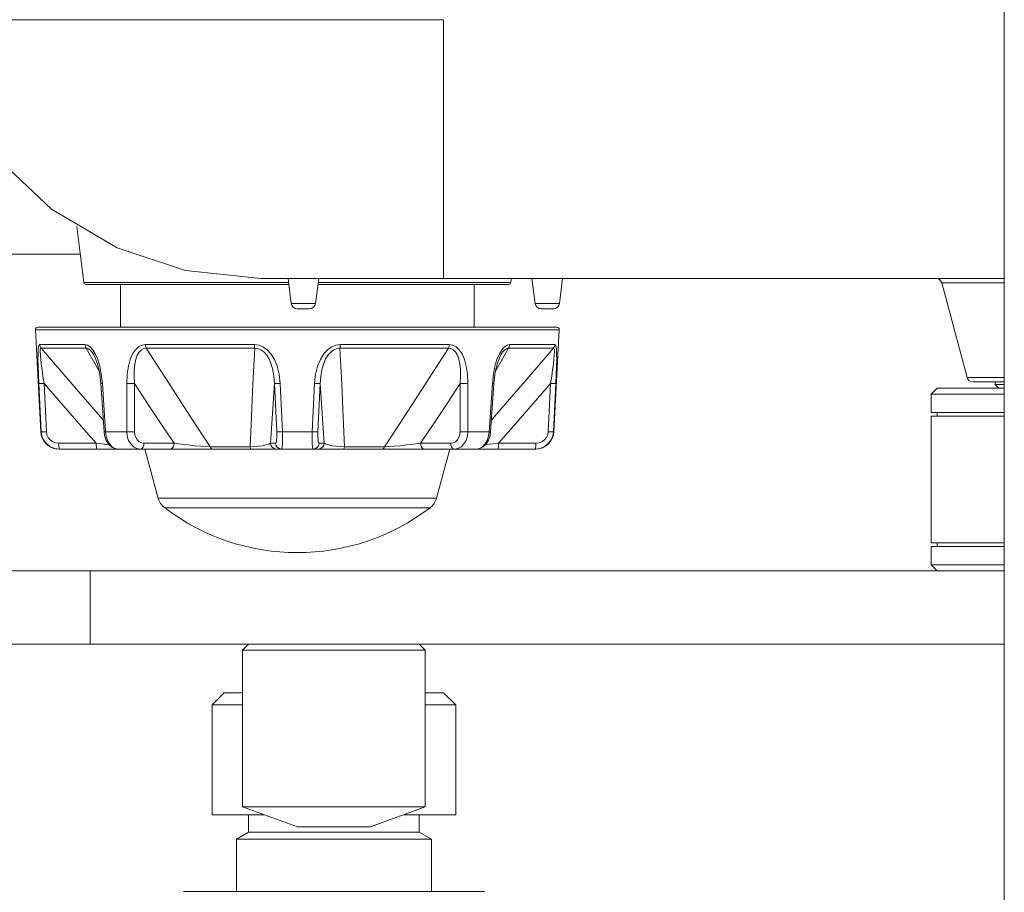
# Model space of a CAD drawing. Header units: millimetres. Extents: x 3925 to 5043, y -86 to 778.
# Tile 98 of 157: x 4623 to 4643, y 247 to 265. Entities that reach past the tile are written whole.
import ezdxf

# ---------------------------------------------------------------- set-up
doc = ezdxf.new("R2010")
doc.units = ezdxf.units.MM
doc.header["$LTSCALE"] = 46.255
for name, color, linetype in [('140-154101-0DXF_CONTINUOUS_LINE', 7, 'CONTINUOUS'), ('H30-BOTTOM-CDXF_CONTINUOUS_LINE', 7, 'CONTINUOUS'), ('H30_CEILING_DXF_CONTINUOUS_LINE', 7, 'CONTINUOUS'), ('RUBBER-FOOT-DXF_CONTINUOUS_LINE', 7, 'CONTINUOUS'), ('SPACER-RIGGIDXF_CONTINUOUS_LINE', 7, 'CONTINUOUS')]:
    doc.layers.add(name, color=color, linetype=linetype)

msp = doc.modelspace()

# ---------------------------------------------------------------- linework, layer by layer
at = {"layer": '140-154101-0DXF_CONTINUOUS_LINE', "color": 7, "linetype": 'Continuous', "lineweight": 0}
for p, q in [((4643.2174, 232.3004), (4643.2174, 310.811)), ((4614.4674, 253.6807), (4643.2174, 253.6807)), ((4624.4674, 253.6807), (4624.4674, 252.1807)), ((4614.4674, 252.1807), (4643.2174, 252.1807)), ((4627.7174, 252.1807), (4627.5924, 252.0557)), ((4631.3424, 252.0557), (4627.5924, 252.0557)), ((4627.5924, 248.8401), (4627.5924, 252.0557)), ((4631.2174, 252.1807), (4631.3424, 252.0557)), ((4631.3424, 248.8401), (4631.3424, 252.0557)), ((4627.2174, 251.1807), (4626.9674, 250.9307)), ((4627.5924, 251.1807), (4627.2183, 251.1807)), ((4631.7166, 251.1807), (4631.3424, 251.1807)), ((4631.7174, 251.1807), (4631.9674, 250.9307)), ((4627.5924, 250.9307), (4626.9674, 250.9307)), ((4626.9674, 250.9307), (4626.9674, 248.6807)), ((4631.3424, 250.9307), (4631.9674, 250.9307)), ((4631.9674, 250.9307), (4631.9674, 248.6807)), ((4628.7174, 248.4307), (4627.5924, 248.8401)), ((4627.5924, 248.8401), (4631.3424, 248.8401)), ((4631.3424, 248.8401), (4630.2174, 248.4307)), ((4626.9675, 248.6807), (4628.0306, 248.6807)), ((4627.7174, 248.6807), (4627.7174, 248.325)), ((4630.9043, 248.6807), (4631.9674, 248.6807)), ((4631.2174, 248.6807), (4631.2174, 248.325)), ((4628.7174, 248.4307), (4630.2174, 248.4307)), ((4627.7174, 248.325), (4627.4674, 248.1807)), ((4627.7174, 248.325), (4631.2174, 248.325)), ((4631.2174, 248.325), (4631.4674, 248.1807)), ((4627.4674, 248.1807), (4631.4674, 248.1807)), ((4627.4674, 248.1807), (4627.4674, 247.1057)), ((4631.4674, 248.1807), (4631.4674, 247.1057)), ((4626.3809, 247.1057), (4632.554, 247.1057))]:
    msp.add_line(p, q, dxfattribs=at)
at = {"layer": 'H30-BOTTOM-CDXF_CONTINUOUS_LINE', "color": 7, "linetype": 'Continuous', "lineweight": 0}
for p, q in [((4631.7174, 264.9857), (4621.0221, 264.9857)), ((4631.7174, 259.6807), (4631.7174, 264.9857)), ((4624.1965, 260.7443), (4624.337, 259.5996)), ((4621.0227, 260.1807), (4624.2657, 260.1807)), ((4628.5299, 259.5996), (4624.337, 259.5996)), ((4628.5299, 259.5557), (4624.3867, 259.5557)), ((4627.9674, 259.6807), (4643.2174, 259.6807)), ((4628.5299, 259.6807), (4628.5932, 259.1654)), ((4629.1549, 259.6807), (4629.0917, 259.1654)), ((4633.0978, 259.5996), (4629.1549, 259.5996)), ((4633.0482, 259.5557), (4629.1549, 259.5557)), ((4633.1078, 259.6807), (4633.0978, 259.5996)), ((4633.5299, 259.6807), (4633.5932, 259.1654)), ((4634.1549, 259.6807), (4634.0917, 259.1654)), ((4643.2174, 259.588), (4641.9338, 259.588)), ((4641.9338, 259.588), (4642.4535, 257.6483)), ((4629.0917, 259.1654), (4628.5932, 259.1654)), ((4634.0917, 259.1654), (4633.5932, 259.1654)), ((4628.9672, 259.0557), (4628.7177, 259.0557)), ((4633.9672, 259.0557), (4633.7177, 259.0557)), ((4643.2174, 257.6483), (4642.4535, 257.6483)), ((4643.2174, 257.5557), (4642.5743, 257.5557))]:
    msp.add_line(p, q, dxfattribs=at)
for points in [[(4621.0221, 264.9857), (4621.6456, 263.4662), (4622.5454, 262.163), (4623.6728, 261.1032), (4625.0206, 260.3081)], [(4625.0206, 260.3081), (4626.4248, 259.8412), (4627.9674, 259.6807)]]:
    msp.add_lwpolyline(points, dxfattribs=at)
for centre, radius, start, end in [((4624.3867, 259.6057), 0.05, 187, 270), ((4633.0482, 259.6057), 0.05, 270, 353), ((4641.813, 259.5557), 0.125, 15, 90), ((4628.7173, 259.1807), 0.125, 187, 270), ((4628.9676, 259.1807), 0.125, 270, 353), ((4633.7173, 259.1807), 0.125, 187, 270), ((4633.9676, 259.1807), 0.125, 270, 353), ((4642.5743, 257.6807), 0.125, 195, 270)]:
    msp.add_arc(centre, radius, start, end, dxfattribs=at)
at = {"layer": 'H30_CEILING_DXF_CONTINUOUS_LINE', "color": 7, "linetype": 'Continuous', "lineweight": 0}
for p in [(4643.0299, 257.5557), (4643.2174, 257.5057), (4643.1049, 257.4307)]:
    msp.add_line(p, (4643.0299, 257.5057), dxfattribs=at)
at = {"layer": 'RUBBER-FOOT-DXF_CONTINUOUS_LINE', "color": 7, "linetype": 'Continuous', "lineweight": 0}
for p, q in [((4625.0924, 258.6807), (4625.0924, 259.5557)), ((4632.3424, 258.6807), (4632.3424, 259.5557)), ((4623.4548, 256.536), (4623.3452, 258.628)), ((4623.3452, 258.628), (4634.0897, 258.628)), ((4623.3951, 258.6807), (4634.0397, 258.6807)), ((4633.98, 256.536), (4634.0897, 258.628)), ((4623.4336, 258.3224), (4624.3606, 258.3224)), ((4627.8398, 258.3224), (4625.6018, 258.3224)), ((4631.8331, 258.3224), (4629.5951, 258.3224)), ((4633.0742, 258.3224), (4634.0013, 258.3224)), ((4623.4623, 258.2486), (4624.3843, 258.2486)), ((4624.3843, 258.2486), (4624.6532, 257.78)), ((4624.5437, 258.1098), (4624.5439, 258.1095)), ((4627.8446, 258.2486), (4625.6187, 258.2486)), ((4631.8162, 258.2486), (4629.5903, 258.2486)), ((4632.7815, 257.7797), (4633.0506, 258.2486)), ((4632.891, 258.1095), (4632.8911, 258.1098)), ((4632.8911, 258.1098), (4632.891, 258.1095)), ((4633.0506, 258.2486), (4633.9726, 258.2486)), ((4623.4638, 256.536), (4623.4148, 257.5245)), ((4623.5224, 257.5246), (4623.5715, 256.536)), ((4624.7179, 257.5245), (4624.6871, 257.5226)), ((4624.754, 256.5341), (4624.6871, 257.5226)), ((4624.7179, 257.5245), (4624.7855, 256.536)), ((4625.2179, 257.5245), (4625.2196, 256.536)), ((4625.3756, 257.5246), (4625.3781, 256.536)), ((4628.2941, 256.536), (4628.2485, 257.5246)), ((4628.4104, 256.536), (4628.3639, 257.5245)), ((4629.071, 257.5245), (4629.0244, 256.536)), ((4629.1864, 257.5246), (4629.1408, 256.536)), ((4632.0568, 256.536), (4632.0593, 257.5246)), ((4632.2153, 256.536), (4632.217, 257.5245)), ((4632.6494, 256.536), (4632.717, 257.5245)), ((4632.7478, 257.5226), (4632.6808, 256.5341)), ((4632.717, 257.5245), (4632.7478, 257.5226)), ((4633.8634, 256.536), (4633.9125, 257.5246)), ((4634.0201, 257.5245), (4633.9711, 256.536)), ((4623.4548, 256.536), (4623.4638, 256.536)), ((4624.7855, 256.536), (4624.754, 256.5341)), ((4624.7855, 256.536), (4625.2196, 256.536)), ((4628.4104, 256.536), (4629.0244, 256.536)), ((4632.2152, 256.536), (4632.6494, 256.536)), ((4632.6494, 256.536), (4632.6808, 256.5341)), ((4633.9711, 256.536), (4633.98, 256.536)), ((4624.5914, 256.2991), (4623.823, 256.2991)), ((4625.5714, 256.2991), (4626.1892, 256.2991)), ((4628.1668, 256.2991), (4628.2721, 256.2991)), ((4629.1627, 256.2991), (4629.268, 256.2991)), ((4631.2456, 256.2991), (4631.8635, 256.2991)), ((4633.6119, 256.2991), (4632.8434, 256.2991)), ((4633.6056, 256.1807), (4623.8293, 256.1807)), ((4623.8399, 256.1807), (4623.8348, 256.1864)), ((4625.5924, 256.1807), (4625.8616, 255.1762)), ((4626.9288, 256.2253), (4627.7491, 256.2253)), ((4629.6858, 256.2253), (4630.506, 256.2253)), ((4631.8424, 256.1807), (4631.5733, 255.1762)), ((4633.595, 256.1807), (4633.6, 256.1864)), ((4625.8616, 255.1762), (4631.5733, 255.1762)), ((4625.9964, 254.9751), (4631.4385, 254.9751))]:
    msp.add_line(p, q, dxfattribs=at)
for points in [[(4623.4336, 258.3224), (4623.4206, 258.3118), (4623.4101, 258.2778), (4623.4027, 258.218), (4623.3987, 258.1305), (4623.3981, 258.0166), (4623.4007, 257.8771), (4623.4063, 257.713), (4623.4148, 257.5245)], [(4623.4336, 258.3224), (4623.4378, 258.2961), (4623.4475, 258.2711), (4623.4623, 258.2486)], [(4624.3606, 258.3224), (4624.4123, 258.3118), (4624.4664, 258.2778), (4624.5208, 258.218), (4624.5739, 258.1305)], [(4624.3606, 258.3224), (4624.3641, 258.2959), (4624.3721, 258.2709), (4624.3843, 258.2486)], [(4625.6018, 258.3224), (4625.5317, 258.3118), (4625.4628, 258.2778), (4625.3979, 258.218), (4625.3391, 258.1305), (4625.2897, 258.0165), (4625.2515, 257.8771), (4625.2268, 257.713), (4625.2179, 257.5245)], [(4625.6187, 258.2486), (4625.61, 258.2709), (4625.6043, 258.2959), (4625.6018, 258.3224)], [(4627.8446, 258.2486), (4627.8421, 258.2709), (4627.8405, 258.2958), (4627.8398, 258.3224)], [(4627.8398, 258.3224), (4627.9259, 258.3118), (4628.0129, 258.2778), (4628.0972, 258.218), (4628.1764, 258.1305), (4628.2457, 258.0166), (4628.3023, 257.8771), (4628.3429, 257.713), (4628.3639, 257.5245)], [(4629.5951, 258.3224), (4629.5089, 258.3118), (4629.422, 258.2778), (4629.3376, 258.218), (4629.2585, 258.1305), (4629.1891, 258.0165), (4629.1326, 257.8771), (4629.092, 257.713), (4629.071, 257.5245)], [(4629.5903, 258.2486), (4629.5927, 258.2709), (4629.5944, 258.2959), (4629.5951, 258.3224)], [(4631.8162, 258.2486), (4631.8249, 258.2709), (4631.8306, 258.2958), (4631.8331, 258.3224)], [(4631.8331, 258.3224), (4631.9032, 258.3118), (4631.9721, 258.2778), (4632.0369, 258.218), (4632.0957, 258.1305), (4632.1452, 258.0166), (4632.1833, 257.8771), (4632.2081, 257.713), (4632.2169, 257.5245)], [(4633.0742, 258.3224), (4633.0225, 258.3118), (4632.9685, 258.2778), (4632.914, 258.218), (4632.8609, 258.1305)], [(4633.0742, 258.3224), (4633.0708, 258.2961), (4633.0628, 258.2711), (4633.0506, 258.2486)], [(4634.0013, 258.3224), (4633.9971, 258.2959), (4633.9873, 258.2709), (4633.9726, 258.2486)], [(4634.0013, 258.3224), (4634.0143, 258.3118), (4634.0248, 258.2778), (4634.0321, 258.218), (4634.0362, 258.1305), (4634.0368, 258.0166), (4634.0341, 257.8771), (4634.0285, 257.713), (4634.0201, 257.5245)], [(4623.5224, 257.5246), (4623.5001, 257.6722), (4623.4813, 257.804), (4623.4661, 257.9203), (4623.4546, 258.0208), (4623.4472, 258.1048), (4623.4442, 258.1708), (4623.4459, 258.2169), (4623.4522, 258.2422), (4623.4623, 258.2486)], [(4624.7377, 256.7749), (4624.6814, 256.8392), (4624.0965, 257.5128), (4623.4623, 258.2486)], [(4624.3843, 258.2486), (4624.421, 258.2422), (4624.4616, 258.2169), (4624.5041, 258.1708), (4624.5437, 258.1098)], [(4624.5437, 258.1098), (4624.5719, 258.0535), (4624.614, 257.9403), (4624.657, 257.7645), (4624.6871, 257.5226)], [(4624.5739, 258.1305), (4624.6226, 258.0166), (4624.6644, 257.8771), (4624.6971, 257.713), (4624.7179, 257.5245)], [(4625.6187, 258.2486), (4625.5677, 258.2422), (4625.5182, 258.2168), (4625.4731, 258.1707), (4625.435, 258.1046), (4625.405, 258.0206), (4625.3836, 257.9202), (4625.371, 257.804), (4625.368, 257.6723), (4625.3756, 257.5245)], [(4626.9288, 256.2253), (4626.5294, 256.8392), (4626.0933, 257.5128), (4625.6187, 258.2486)], [(4627.8446, 258.2486), (4627.8077, 257.5145), (4627.7758, 256.8408), (4627.7491, 256.2253)], [(4627.8446, 258.2486), (4627.9066, 258.2422), (4627.9702, 258.2169), (4628.0322, 258.1708), (4628.0892, 258.1048), (4628.139, 258.0208), (4628.1809, 257.9202), (4628.2139, 257.804), (4628.237, 257.6722), (4628.2485, 257.5245)], [(4629.5903, 258.2486), (4629.5283, 258.2422), (4629.4646, 258.2168), (4629.4026, 258.1707), (4629.3456, 258.1046), (4629.2957, 258.0206), (4629.254, 257.9202), (4629.221, 257.804), (4629.1979, 257.6723), (4629.1864, 257.5245)], [(4629.6858, 256.2253), (4629.6591, 256.8392), (4629.6273, 257.5128), (4629.5903, 258.2486)], [(4631.8162, 258.2486), (4631.3427, 257.5145), (4630.9065, 256.8408), (4630.506, 256.2253)], [(4631.8162, 258.2486), (4631.8671, 258.2422), (4631.9166, 258.2169), (4631.9617, 258.1708), (4631.9998, 258.1048), (4632.0298, 258.0208), (4632.0513, 257.9202), (4632.0639, 257.804), (4632.0669, 257.6722), (4632.0593, 257.5245)], [(4633.9726, 258.2486), (4633.3399, 257.5145), (4632.7549, 256.8408), (4632.6971, 256.7749)], [(4632.8609, 258.1305), (4632.8123, 258.0165), (4632.7705, 257.8771), (4632.7378, 257.713), (4632.717, 257.5245)], [(4632.7478, 257.5226), (4632.7782, 257.7662), (4632.8211, 257.9412), (4632.8632, 258.054), (4632.8911, 258.1098)], [(4632.8911, 258.1098), (4632.9307, 258.1708), (4632.9734, 258.2169), (4633.0139, 258.2422), (4633.0506, 258.2486)], [(4633.9726, 258.2486), (4633.9827, 258.2422), (4633.989, 258.2169), (4633.9907, 258.1708), (4633.9877, 258.1048), (4633.9802, 258.0208), (4633.9687, 257.9202), (4633.9535, 257.804), (4633.9347, 257.6722), (4633.9125, 257.5245)], [(4623.4148, 257.5245), (4623.4249, 257.5231), (4623.4481, 257.5226), (4623.4819, 257.5231), (4623.5225, 257.5245)], [(4623.5224, 257.5246), (4623.8772, 257.1154), (4624.2351, 256.705), (4624.5914, 256.2991)], [(4625.3756, 257.5245), (4625.3379, 257.5231), (4625.2958, 257.5226), (4625.2542, 257.5231), (4625.2179, 257.5245)], [(4625.3756, 257.5246), (4625.6455, 257.1154), (4625.9179, 256.705), (4626.1892, 256.2991)], [(4628.1668, 256.2991), (4628.1942, 256.705), (4628.2215, 257.1154), (4628.2485, 257.5246)], [(4628.2485, 257.5245), (4628.2614, 257.5231), (4628.2871, 257.5226), (4628.3226, 257.5231), (4628.3639, 257.5245)], [(4629.1864, 257.5245), (4629.1735, 257.5231), (4629.1478, 257.5226), (4629.1123, 257.5231), (4629.071, 257.5245)], [(4629.1864, 257.5246), (4629.2134, 257.1154), (4629.2407, 256.705), (4629.268, 256.2991)], [(4631.2456, 256.2991), (4631.517, 256.705), (4631.7893, 257.1154), (4632.0593, 257.5246)], [(4632.0593, 257.5245), (4632.097, 257.5231), (4632.1391, 257.5226), (4632.1806, 257.5231), (4632.217, 257.5245)], [(4632.8434, 256.2991), (4633.1999, 256.705), (4633.5577, 257.1154), (4633.9125, 257.5246)], [(4634.0201, 257.5245), (4634.01, 257.5231), (4633.9867, 257.5226), (4633.9529, 257.5231), (4633.9124, 257.5245)], [(4623.8399, 256.1807), (4623.745, 256.1927), (4623.6567, 256.2279), (4623.5797, 256.2842), (4623.5198, 256.3575), (4623.4804, 256.4435), (4623.4638, 256.536)], [(4623.4638, 256.536), (4623.4736, 256.5346), (4623.4969, 256.5341), (4623.5308, 256.5346), (4623.5715, 256.536)], [(4623.823, 256.2991), (4623.759, 256.3073), (4623.6999, 256.3308), (4623.6484, 256.3686), (4623.6086, 256.4175), (4623.5824, 256.4746), (4623.5715, 256.536)], [(4624.754, 256.5341), (4624.7649, 256.4576), (4624.7985, 256.3578), (4624.8531, 256.2729), (4624.9226, 256.2141), (4624.9984, 256.1848), (4625.0408, 256.1807)], [(4624.7855, 256.536), (4624.7988, 256.443), (4624.8269, 256.3571), (4624.8679, 256.284), (4624.9196, 256.2279), (4624.9783, 256.1927), (4625.0411, 256.1807)], [(4625.3781, 256.536), (4625.3401, 256.5346), (4625.2977, 256.5341), (4625.256, 256.5346), (4625.2196, 256.536)], [(4625.2196, 256.536), (4625.2299, 256.443), (4625.2579, 256.3571), (4625.3014, 256.284), (4625.3583, 256.2279), (4625.4243, 256.1927), (4625.4959, 256.1807)], [(4625.3781, 256.536), (4625.3846, 256.4744), (4625.4035, 256.4174), (4625.4336, 256.3686), (4625.4733, 256.331), (4625.5202, 256.3073), (4625.5714, 256.2991)], [(4628.2721, 256.2991), (4628.2805, 256.3073), (4628.2874, 256.3311), (4628.2924, 256.3687), (4628.2952, 256.4175), (4628.2958, 256.4744), (4628.2941, 256.536)], [(4628.2941, 256.536), (4628.3071, 256.5346), (4628.333, 256.5341), (4628.3689, 256.5346), (4628.4104, 256.536)], [(4628.3958, 256.1807), (4628.4021, 256.1927), (4628.4072, 256.2279), (4628.4109, 256.2842), (4628.4127, 256.3575), (4628.4126, 256.4435), (4628.4104, 256.536)], [(4629.0244, 256.536), (4629.0223, 256.443), (4629.0222, 256.3571), (4629.024, 256.284), (4629.0276, 256.2279), (4629.0328, 256.1927), (4629.0391, 256.1807)], [(4629.1408, 256.536), (4629.1278, 256.5346), (4629.1018, 256.5341), (4629.066, 256.5346), (4629.0244, 256.536)], [(4629.1408, 256.536), (4629.1391, 256.4744), (4629.1396, 256.4174), (4629.1425, 256.3686), (4629.1475, 256.331), (4629.1544, 256.3073), (4629.1627, 256.2991)], [(4631.8635, 256.2991), (4631.9146, 256.3073), (4631.9616, 256.3311), (4632.0013, 256.3687), (4632.0314, 256.4175), (4632.0503, 256.4744), (4632.0568, 256.536)], [(4631.9389, 256.1807), (4632.0105, 256.1927), (4632.0766, 256.2279), (4632.1336, 256.2842), (4632.1772, 256.3575), (4632.205, 256.4435), (4632.2152, 256.536)], [(4632.0568, 256.536), (4632.0948, 256.5346), (4632.1371, 256.5341), (4632.1789, 256.5346), (4632.2153, 256.536)], [(4632.3938, 256.1807), (4632.4564, 256.1927), (4632.5153, 256.2279), (4632.5671, 256.2842), (4632.6082, 256.3576), (4632.6362, 256.4435), (4632.6494, 256.536)], [(4632.394, 256.1807), (4632.4392, 256.1853), (4632.5147, 256.2155), (4632.5838, 256.2752), (4632.6377, 256.3606), (4632.6706, 256.4604), (4632.6808, 256.5341)], [(4633.9711, 256.536), (4633.9544, 256.443), (4633.9148, 256.3572), (4633.855, 256.284), (4633.7782, 256.2279), (4633.69, 256.1927), (4633.595, 256.1807)], [(4633.8634, 256.536), (4633.8523, 256.4742), (4633.826, 256.417), (4633.7863, 256.3684), (4633.735, 256.3308), (4633.676, 256.3073), (4633.6119, 256.2991)], [(4633.9711, 256.536), (4633.9613, 256.5346), (4633.938, 256.5341), (4633.9041, 256.5346), (4633.8634, 256.536)], [(4623.8348, 256.1864), (4623.8302, 256.203), (4623.8265, 256.229), (4623.824, 256.2621), (4623.823, 256.2991)], [(4624.858, 256.2687), (4624.7615, 256.2798), (4624.5915, 256.2991)], [(4624.6084, 256.1807), (4624.6033, 256.1864), (4624.5987, 256.203), (4624.595, 256.229), (4624.5925, 256.2621), (4624.5915, 256.2991)], [(4625.5714, 256.2991), (4625.5668, 256.2621), (4625.5557, 256.229), (4625.5391, 256.203), (4625.5185, 256.1864), (4625.4959, 256.1807)], [(4626.1893, 256.2991), (4626.1846, 256.2621), (4626.1735, 256.229), (4626.1569, 256.203), (4626.1364, 256.1864), (4626.1138, 256.1807)], [(4626.1893, 256.2991), (4626.3353, 256.2798), (4626.4768, 256.2633), (4626.61, 256.2495), (4626.7318, 256.2386), (4626.8391, 256.2305), (4626.9288, 256.2253)], [(4627.7491, 256.2253), (4627.8364, 256.2305), (4627.9227, 256.2386), (4628.0033, 256.2495), (4628.074, 256.2633), (4628.1304, 256.2798), (4628.1668, 256.2991)], [(4628.1668, 256.2991), (4628.1744, 256.2621), (4628.1927, 256.229), (4628.2198, 256.203), (4628.2535, 256.1864), (4628.2905, 256.1807)], [(4628.2721, 256.2991), (4628.2797, 256.2621), (4628.2979, 256.229), (4628.3251, 256.203), (4628.3588, 256.1864), (4628.3958, 256.1807)], [(4629.1627, 256.2991), (4629.1551, 256.2621), (4629.1369, 256.229), (4629.1097, 256.203), (4629.0761, 256.1864), (4629.0391, 256.1807)], [(4629.268, 256.2991), (4629.2604, 256.2621), (4629.2422, 256.229), (4629.215, 256.203), (4629.1814, 256.1864), (4629.1444, 256.1807)], [(4629.268, 256.2991), (4629.3045, 256.2798), (4629.3609, 256.2633), (4629.4316, 256.2495), (4629.5122, 256.2386), (4629.5985, 256.2305), (4629.6858, 256.2253)], [(4630.506, 256.2253), (4630.5957, 256.2305), (4630.703, 256.2386), (4630.8249, 256.2495), (4630.9581, 256.2633), (4631.0996, 256.2798), (4631.2456, 256.2991)], [(4631.2456, 256.2991), (4631.2503, 256.2621), (4631.2614, 256.229), (4631.278, 256.203), (4631.2985, 256.1864), (4631.3211, 256.1807)], [(4631.8635, 256.2991), (4631.8681, 256.2621), (4631.8792, 256.229), (4631.8958, 256.203), (4631.9163, 256.1864), (4631.9389, 256.1807)], [(4632.8434, 256.2991), (4632.6734, 256.2798), (4632.5762, 256.2686)], [(4632.8265, 256.1807), (4632.8315, 256.1864), (4632.8362, 256.203), (4632.8399, 256.229), (4632.8424, 256.2621), (4632.8434, 256.2991)], [(4633.6, 256.1864), (4633.6046, 256.203), (4633.6084, 256.229), (4633.6109, 256.2621), (4633.6119, 256.2991)], [(4626.9288, 256.2253), (4626.9421, 256.2013), (4626.9582, 256.186), (4626.976, 256.1807)], [(4627.7491, 256.2253), (4627.7563, 256.2012), (4627.7651, 256.1859), (4627.7746, 256.1807)], [(4629.6858, 256.2253), (4629.6786, 256.2013), (4629.6699, 256.186), (4629.6602, 256.1807)], [(4630.506, 256.2253), (4630.4927, 256.2012), (4630.4765, 256.1859), (4630.4589, 256.1807)]]:
    msp.add_lwpolyline(points, dxfattribs=at)
for centre, radius, start, end in [((4623.3951, 258.6307), 0.05, 90, 183), ((4634.0397, 258.6307), 0.05, 357, 90), ((4623.8293, 256.5557), 0.375, 183, 270), ((4633.6056, 256.5557), 0.375, 270, 357), ((4626.2238, 255.2732), 0.375, 195, 232.66025), ((4631.2111, 255.2732), 0.375, 307.33975, 345), ((4628.7174, 258.5419), 4.4862, 232.66025, 307.33975)]:
    msp.add_arc(centre, radius, start, end, dxfattribs=at)
at = {"layer": 'SPACER-RIGGIDXF_CONTINUOUS_LINE', "color": 7, "linetype": 'Continuous', "lineweight": 0}
for p, q in [((4641.8424, 257.4307), (4641.7174, 257.3057)), ((4641.7174, 257.3057), (4643.2174, 257.3057)), ((4641.7174, 256.9307), (4641.7174, 257.3057)), ((4641.8424, 257.4307), (4643.2174, 257.4307)), ((4643.2174, 256.9307), (4641.7175, 256.9307)), ((4641.8424, 256.9307), (4641.8424, 256.8557)), ((4641.7174, 254.2557), (4641.7174, 256.8557)), ((4641.7175, 256.8557), (4643.2174, 256.8557)), ((4643.2174, 254.2557), (4641.7175, 254.2557)), ((4641.8424, 254.2557), (4641.8424, 254.1807)), ((4641.7174, 253.8057), (4641.7174, 254.1807)), ((4641.7175, 254.1807), (4643.2174, 254.1807)), ((4643.2174, 253.8057), (4641.7174, 253.8057)), ((4641.8424, 253.6807), (4641.7174, 253.8057))]:
    msp.add_line(p, q, dxfattribs=at)

doc.saveas('drawing.dxf')
